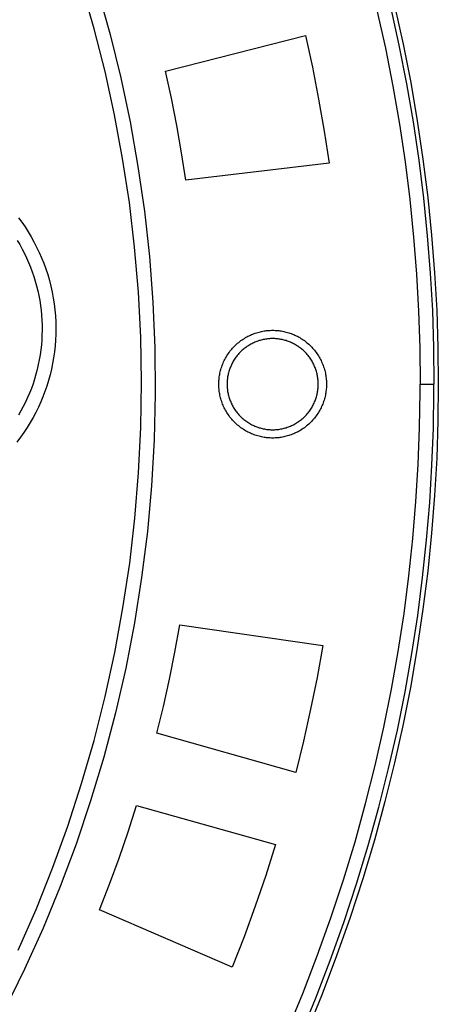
# Model space of a CAD drawing. Header units: millimetres. Extents: x 129 to 629, y 1269 to 1769.
# Tile 80 of 87: x 565 to 580, y 1406 to 1442. Entities that reach past the tile are written whole.
import ezdxf

# ---------------------------------------------------------------- set-up
doc = ezdxf.new("R2010")
doc.units = ezdxf.units.MM
doc.layers.add('ROXX_B.FLEX mini', color=7, linetype='Continuous', true_color=0x000000)

msp = doc.modelspace()

# ---------------------------------------------------------------- linework, layer by layer
at = {"layer": 'ROXX_B.FLEX mini', "color": 18, "lineweight": -3, "true_color": 0x000000}
for points in [[(565.086, 1408.336), (565.729, 1409.804), (566.326, 1411.298), (566.876, 1412.819), (567.378, 1414.362), (567.831, 1415.927), (568.232, 1417.509), (568.581, 1419.108), (568.878, 1420.72), (569.121, 1422.343), (569.309, 1423.975), (569.444, 1425.611), (569.523, 1427.25), (569.548, 1428.889), (569.519, 1430.526), (569.435, 1432.156), (569.298, 1433.779), (569.108, 1435.391), (568.866, 1436.989), (568.573, 1438.572), (568.23, 1440.137), (567.839, 1441.682), (567.401, 1443.204)], [(567.977, 1443.024), (568.412, 1441.476), (568.798, 1439.905), (569.134, 1438.313), (569.42, 1436.703), (569.653, 1435.078), (569.833, 1433.439), (569.959, 1431.79), (570.031, 1430.133), (570.047, 1428.471), (570.007, 1426.806), (569.912, 1425.142), (569.761, 1423.481), (569.554, 1421.825), (569.292, 1420.179), (568.975, 1418.544), (568.605, 1416.924), (568.181, 1415.32), (567.706, 1413.736), (567.18, 1412.173), (566.605, 1410.635), (565.983, 1409.123), (565.314, 1407.64), (564.602, 1406.187)], [(578.562, 1442.478), (578.87, 1441.086), (579.144, 1439.696), (579.384, 1438.311), (579.589, 1436.931), (579.76, 1435.557), (579.899, 1434.191), (580.006, 1432.833), (580.082, 1431.485), (580.126, 1430.147), (580.141, 1428.82)], [(578.075, 1442.364), (578.381, 1440.983), (578.653, 1439.605), (578.89, 1438.232), (579.094, 1436.863), (579.264, 1435.501), (579.402, 1434.146), (579.508, 1432.8), (579.582, 1431.463), (579.627, 1430.136), (579.641, 1428.82)], [(570.42, 1440.15), (575.487, 1441.44)], [(575.487, 1441.44), (575.738, 1440.291), (575.964, 1439.137), (576.166, 1437.979), (576.344, 1436.817)], [(571.151, 1436.205), (570.998, 1437.196), (570.824, 1438.185), (570.632, 1439.169), (570.42, 1440.15)], [(576.344, 1436.817), (571.151, 1436.205)], [(565.09, 1434.847), (565.212, 1434.682), (565.33, 1434.512), (565.443, 1434.337), (565.551, 1434.157), (565.654, 1433.973), (565.751, 1433.784), (565.843, 1433.592), (565.93, 1433.395), (566.01, 1433.196), (566.084, 1432.992), (566.151, 1432.786), (566.212, 1432.578), (566.266, 1432.367), (566.313, 1432.154), (566.354, 1431.939), (566.387, 1431.723), (566.413, 1431.506), (566.432, 1431.288), (566.444, 1431.07), (566.448, 1430.852), (566.446, 1430.635), (566.436, 1430.418), (566.42, 1430.203), (566.396, 1429.989), (566.366, 1429.776), (566.329, 1429.566), (566.286, 1429.358), (566.236, 1429.153), (566.18, 1428.951), (566.119, 1428.752), (566.051, 1428.556), (565.978, 1428.364), (565.9, 1428.175), (565.814, 1427.986), (565.723, 1427.799), (565.624, 1427.614), (565.52, 1427.431), (565.409, 1427.25), (565.291, 1427.072), (565.168, 1426.896), (565.038, 1426.725)], [(565.048, 1434.024), (565.139, 1433.87), (565.226, 1433.712), (565.308, 1433.552), (565.386, 1433.39), (565.458, 1433.226), (565.526, 1433.06), (565.589, 1432.891), (565.647, 1432.721), (565.7, 1432.55), (565.748, 1432.376), (565.791, 1432.202), (565.829, 1432.026), (565.862, 1431.849), (565.889, 1431.672), (565.911, 1431.494), (565.928, 1431.315), (565.94, 1431.135), (565.947, 1430.956), (565.948, 1430.776), (565.944, 1430.596), (565.935, 1430.417), (565.921, 1430.238), (565.901, 1430.059), (565.876, 1429.881), (565.846, 1429.704), (565.811, 1429.528), (565.771, 1429.353), (565.725, 1429.179), (565.675, 1429.006), (565.619, 1428.835), (565.559, 1428.666), (565.493, 1428.499), (565.423, 1428.333), (565.348, 1428.17), (565.268, 1428.009), (565.184, 1427.85), (565.095, 1427.694)], [(572.348, 1428.82), (572.349, 1428.863), (572.35, 1428.907), (572.353, 1428.951), (572.356, 1428.995), (572.361, 1429.04), (572.366, 1429.085), (572.373, 1429.13), (572.381, 1429.175), (572.39, 1429.22), (572.4, 1429.266), (572.411, 1429.311), (572.424, 1429.357), (572.437, 1429.402), (572.452, 1429.448), (572.468, 1429.493), (572.485, 1429.538), (572.504, 1429.583), (572.523, 1429.627), (572.544, 1429.672), (572.566, 1429.716), (572.589, 1429.759), (572.614, 1429.802), (572.639, 1429.845), (572.666, 1429.887), (572.694, 1429.929), (572.723, 1429.97), (572.753, 1430.01), (572.784, 1430.049), (572.817, 1430.088), (572.85, 1430.126), (572.884, 1430.163), (572.92, 1430.199), (572.956, 1430.234), (572.993, 1430.269), (573.031, 1430.302), (573.069, 1430.334), (573.109, 1430.365), (573.149, 1430.395), (573.19, 1430.424), (573.231, 1430.452), (573.273, 1430.479), (573.316, 1430.505), (573.359, 1430.529), (573.403, 1430.552), (573.447, 1430.574), (573.491, 1430.595), (573.536, 1430.615), (573.581, 1430.633), (573.626, 1430.65), (573.671, 1430.666), (573.716, 1430.681), (573.762, 1430.695), (573.807, 1430.707), (573.853, 1430.719), (573.898, 1430.729), (573.944, 1430.738), (573.989, 1430.745), (574.034, 1430.752), (574.079, 1430.758), (574.123, 1430.762), (574.167, 1430.766), (574.211, 1430.768), (574.255, 1430.77), (574.298, 1430.77)], [(574.298, 1430.77), (574.342, 1430.77), (574.385, 1430.768), (574.429, 1430.766), (574.474, 1430.762), (574.518, 1430.758), (574.563, 1430.752), (574.608, 1430.745), (574.653, 1430.738), (574.699, 1430.729), (574.744, 1430.719), (574.789, 1430.707), (574.835, 1430.695), (574.88, 1430.681), (574.926, 1430.666), (574.971, 1430.65), (575.016, 1430.633), (575.061, 1430.615), (575.106, 1430.595), (575.15, 1430.574), (575.194, 1430.552), (575.238, 1430.529), (575.281, 1430.505), (575.323, 1430.479), (575.365, 1430.452), (575.407, 1430.424), (575.448, 1430.395), (575.488, 1430.365), (575.527, 1430.334), (575.566, 1430.302), (575.604, 1430.269), (575.641, 1430.234), (575.677, 1430.199), (575.712, 1430.163), (575.747, 1430.126), (575.78, 1430.088), (575.812, 1430.049), (575.843, 1430.01), (575.874, 1429.97), (575.903, 1429.929), (575.931, 1429.887), (575.957, 1429.845), (575.983, 1429.802), (576.007, 1429.759), (576.031, 1429.716), (576.053, 1429.672), (576.073, 1429.627), (576.093, 1429.583), (576.111, 1429.538), (576.129, 1429.493), (576.145, 1429.448), (576.159, 1429.402), (576.173, 1429.357), (576.186, 1429.311), (576.197, 1429.266), (576.207, 1429.22), (576.216, 1429.175), (576.224, 1429.13), (576.23, 1429.085), (576.236, 1429.04), (576.24, 1428.995), (576.244, 1428.951), (576.246, 1428.907), (576.248, 1428.863), (576.248, 1428.82)], [(574.298, 1430.47), (574.262, 1430.47), (574.225, 1430.469), (574.188, 1430.466), (574.15, 1430.463), (574.112, 1430.46), (574.074, 1430.455), (574.036, 1430.449), (573.998, 1430.443), (573.96, 1430.435), (573.921, 1430.426), (573.883, 1430.417), (573.844, 1430.406), (573.806, 1430.395), (573.767, 1430.382), (573.729, 1430.369), (573.691, 1430.354), (573.653, 1430.339), (573.615, 1430.322), (573.578, 1430.304), (573.541, 1430.286), (573.504, 1430.266), (573.467, 1430.245), (573.431, 1430.224), (573.395, 1430.201), (573.36, 1430.178), (573.326, 1430.153), (573.292, 1430.128), (573.258, 1430.101), (573.226, 1430.074), (573.194, 1430.046), (573.162, 1430.017), (573.132, 1429.987), (573.102, 1429.956), (573.073, 1429.925), (573.045, 1429.893), (573.017, 1429.86), (572.991, 1429.827), (572.966, 1429.793), (572.941, 1429.758), (572.917, 1429.723), (572.895, 1429.687), (572.873, 1429.651), (572.852, 1429.615), (572.833, 1429.578), (572.814, 1429.541), (572.796, 1429.503), (572.78, 1429.465), (572.764, 1429.428), (572.75, 1429.389), (572.736, 1429.351), (572.724, 1429.313), (572.712, 1429.274), (572.702, 1429.236), (572.692, 1429.197), (572.683, 1429.159), (572.676, 1429.12), (572.669, 1429.082), (572.664, 1429.044), (572.659, 1429.006), (572.655, 1428.968), (572.652, 1428.931), (572.65, 1428.894), (572.649, 1428.857), (572.648, 1428.82)], [(574.298, 1426.87), (574.255, 1426.871), (574.211, 1426.872), (574.167, 1426.875), (574.123, 1426.878), (574.079, 1426.883), (574.034, 1426.888), (573.989, 1426.895), (573.944, 1426.903), (573.898, 1426.912), (573.853, 1426.922), (573.807, 1426.933), (573.762, 1426.945), (573.716, 1426.959), (573.671, 1426.974), (573.626, 1426.99), (573.581, 1427.007), (573.536, 1427.025), (573.491, 1427.045), (573.447, 1427.066), (573.403, 1427.088), (573.359, 1427.111), (573.316, 1427.136), (573.273, 1427.161), (573.231, 1427.188), (573.19, 1427.216), (573.149, 1427.245), (573.109, 1427.275), (573.069, 1427.306), (573.031, 1427.339), (572.993, 1427.372), (572.956, 1427.406), (572.92, 1427.441), (572.884, 1427.477), (572.85, 1427.514), (572.817, 1427.552), (572.784, 1427.591), (572.753, 1427.631), (572.723, 1427.671), (572.694, 1427.712), (572.666, 1427.753), (572.639, 1427.795), (572.614, 1427.838), (572.589, 1427.881), (572.566, 1427.925), (572.544, 1427.968), (572.523, 1428.013), (572.504, 1428.057), (572.485, 1428.102), (572.468, 1428.147), (572.452, 1428.193), (572.437, 1428.238), (572.424, 1428.284), (572.411, 1428.329), (572.4, 1428.375), (572.39, 1428.42), (572.381, 1428.465), (572.373, 1428.511), (572.366, 1428.556), (572.361, 1428.6), (572.356, 1428.645), (572.353, 1428.689), (572.35, 1428.733), (572.349, 1428.777), (572.348, 1428.82)], [(572.648, 1428.82), (572.649, 1428.784), (572.65, 1428.747), (572.652, 1428.709), (572.655, 1428.672), (572.659, 1428.634), (572.664, 1428.596), (572.669, 1428.558), (572.676, 1428.52), (572.683, 1428.482), (572.692, 1428.443), (572.702, 1428.405), (572.712, 1428.366), (572.724, 1428.328), (572.736, 1428.289), (572.75, 1428.251), (572.764, 1428.213), (572.78, 1428.175), (572.796, 1428.137), (572.814, 1428.1), (572.833, 1428.062), (572.852, 1428.025), (572.873, 1427.989), (572.895, 1427.953), (572.917, 1427.917), (572.941, 1427.882), (572.966, 1427.848), (572.991, 1427.814), (573.017, 1427.78), (573.045, 1427.747), (573.073, 1427.715), (573.102, 1427.684), (573.132, 1427.653), (573.162, 1427.624), (573.194, 1427.595), (573.226, 1427.566), (573.258, 1427.539), (573.292, 1427.513), (573.326, 1427.487), (573.36, 1427.463), (573.395, 1427.439), (573.431, 1427.416), (573.467, 1427.395), (573.504, 1427.374), (573.541, 1427.354), (573.578, 1427.336), (573.615, 1427.318), (573.653, 1427.302), (573.691, 1427.286), (573.729, 1427.271), (573.767, 1427.258), (573.806, 1427.245), (573.844, 1427.234), (573.883, 1427.223), (573.921, 1427.214), (573.96, 1427.205), (573.998, 1427.198), (574.036, 1427.191), (574.074, 1427.185), (574.112, 1427.181), (574.15, 1427.177), (574.188, 1427.174), (574.225, 1427.172), (574.262, 1427.171), (574.298, 1427.17)], [(574.298, 1427.17), (574.335, 1427.171), (574.372, 1427.172), (574.409, 1427.174), (574.447, 1427.177), (574.484, 1427.181), (574.522, 1427.185), (574.56, 1427.191), (574.599, 1427.198), (574.637, 1427.205), (574.675, 1427.214), (574.714, 1427.223), (574.752, 1427.234), (574.791, 1427.245), (574.829, 1427.258), (574.868, 1427.271), (574.906, 1427.286), (574.944, 1427.302), (574.981, 1427.318), (575.019, 1427.336), (575.056, 1427.354), (575.093, 1427.374), (575.13, 1427.395), (575.166, 1427.416), (575.201, 1427.439), (575.236, 1427.463), (575.271, 1427.487), (575.305, 1427.513), (575.338, 1427.539), (575.371, 1427.566), (575.403, 1427.595), (575.435, 1427.624), (575.465, 1427.653), (575.495, 1427.684), (575.524, 1427.715), (575.552, 1427.747), (575.579, 1427.78), (575.606, 1427.814), (575.631, 1427.848), (575.656, 1427.882), (575.679, 1427.917), (575.702, 1427.953), (575.724, 1427.989), (575.744, 1428.025), (575.764, 1428.062), (575.783, 1428.1), (575.8, 1428.137), (575.817, 1428.175), (575.833, 1428.213), (575.847, 1428.251), (575.861, 1428.289), (575.873, 1428.328), (575.885, 1428.366), (575.895, 1428.405), (575.905, 1428.443), (575.913, 1428.482), (575.921, 1428.52), (575.927, 1428.558), (575.933, 1428.596), (575.938, 1428.634), (575.942, 1428.672), (575.945, 1428.709), (575.947, 1428.747), (575.948, 1428.784), (575.948, 1428.82)], [(576.248, 1428.82), (576.248, 1428.777), (576.246, 1428.733), (576.244, 1428.689), (576.24, 1428.645), (576.236, 1428.6), (576.23, 1428.556), (576.224, 1428.511), (576.216, 1428.465), (576.207, 1428.42), (576.197, 1428.375), (576.186, 1428.329), (576.173, 1428.284), (576.159, 1428.238), (576.145, 1428.193), (576.129, 1428.147), (576.111, 1428.102), (576.093, 1428.057), (576.073, 1428.013), (576.053, 1427.968), (576.031, 1427.925), (576.007, 1427.881), (575.983, 1427.838), (575.957, 1427.795), (575.931, 1427.753), (575.903, 1427.712), (575.874, 1427.671), (575.843, 1427.631), (575.812, 1427.591), (575.78, 1427.552), (575.747, 1427.514), (575.712, 1427.477), (575.677, 1427.441), (575.641, 1427.406), (575.604, 1427.372), (575.566, 1427.339), (575.527, 1427.306), (575.488, 1427.275), (575.448, 1427.245), (575.407, 1427.216), (575.365, 1427.188), (575.323, 1427.161), (575.281, 1427.136), (575.238, 1427.111), (575.194, 1427.088), (575.15, 1427.066), (575.106, 1427.045), (575.061, 1427.025), (575.016, 1427.007), (574.971, 1426.99), (574.926, 1426.974), (574.88, 1426.959), (574.835, 1426.945), (574.789, 1426.933), (574.744, 1426.922), (574.699, 1426.912), (574.653, 1426.903), (574.608, 1426.895), (574.563, 1426.888), (574.518, 1426.883), (574.474, 1426.878), (574.429, 1426.875), (574.385, 1426.872), (574.342, 1426.871), (574.298, 1426.87)], [(574.823, 1405.397), (575.388, 1406.759), (575.916, 1408.127), (576.408, 1409.501), (576.864, 1410.879), (577.283, 1412.258), (577.667, 1413.639), (578.014, 1415.02), (578.327, 1416.4), (578.604, 1417.776), (578.848, 1419.149), (579.057, 1420.516), (579.234, 1421.878), (579.377, 1423.232), (579.489, 1424.578), (579.57, 1425.915), (579.62, 1427.241), (579.641, 1428.557)], [(579.641, 1428.557), (579.641, 1428.82)], [(579.641, 1428.82), (580.141, 1428.82)], [(580.14, 1428.555), (580.141, 1428.82)], [(570.107, 1416.182), (570.344, 1417.157), (570.562, 1418.136), (570.761, 1419.12), (570.941, 1420.107)], [(570.941, 1420.107), (576.116, 1419.359)], [(576.116, 1419.359), (575.907, 1418.202), (575.675, 1417.05), (575.418, 1415.902), (575.138, 1414.76)], [(575.138, 1414.76), (570.107, 1416.182)], [(568.031, 1409.789), (568.393, 1410.725), (568.737, 1411.667), (569.063, 1412.616), (569.37, 1413.571)], [(569.37, 1413.571), (574.403, 1412.155)], [(574.403, 1412.155), (574.046, 1411.035), (573.665, 1409.922), (573.261, 1408.818), (572.834, 1407.722)], [(572.834, 1407.722), (568.031, 1409.789)]]:
    msp.add_lwpolyline(points, dxfattribs=at)
at = {"layer": 'ROXX_B.FLEX mini', "color": 18, "true_color": 0x000000}
for points in [[(578.711, 1442.53), (579.021, 1441.133), (579.297, 1439.738), (579.537, 1438.347), (579.743, 1436.962), (579.916, 1435.583), (580.056, 1434.211), (580.163, 1432.848), (580.239, 1431.495), (580.284, 1430.152), (580.298, 1428.82)], [(578.711, 1442.53), (579.021, 1441.133), (579.297, 1439.738), (579.537, 1438.347), (579.743, 1436.962), (579.916, 1435.583), (580.056, 1434.211), (580.163, 1432.848), (580.239, 1431.495), (580.284, 1430.152), (580.298, 1428.82)], [(575.948, 1428.82), (575.948, 1428.857), (575.947, 1428.894), (575.945, 1428.931), (575.942, 1428.968), (575.938, 1429.006), (575.933, 1429.044), (575.927, 1429.082), (575.921, 1429.12), (575.913, 1429.159), (575.905, 1429.197), (575.895, 1429.236), (575.885, 1429.274), (575.873, 1429.313), (575.861, 1429.351), (575.847, 1429.389), (575.833, 1429.428), (575.817, 1429.465), (575.8, 1429.503), (575.783, 1429.541), (575.764, 1429.578), (575.744, 1429.615), (575.724, 1429.651), (575.702, 1429.687), (575.679, 1429.723), (575.656, 1429.758), (575.631, 1429.793), (575.606, 1429.827), (575.579, 1429.86), (575.552, 1429.893), (575.524, 1429.925), (575.495, 1429.956), (575.465, 1429.987), (575.435, 1430.017), (575.403, 1430.046), (575.371, 1430.074), (575.338, 1430.101), (575.305, 1430.128), (575.271, 1430.153), (575.236, 1430.178), (575.201, 1430.201), (575.166, 1430.224), (575.13, 1430.245), (575.093, 1430.266), (575.056, 1430.286), (575.019, 1430.304), (574.981, 1430.322), (574.944, 1430.339), (574.906, 1430.354), (574.868, 1430.369), (574.829, 1430.382), (574.791, 1430.395), (574.752, 1430.406), (574.714, 1430.417), (574.675, 1430.426), (574.637, 1430.435), (574.599, 1430.443), (574.56, 1430.449), (574.522, 1430.455), (574.484, 1430.46), (574.447, 1430.463), (574.409, 1430.466), (574.372, 1430.469), (574.335, 1430.47), (574.298, 1430.47)], [(575.948, 1428.82), (575.948, 1428.857), (575.947, 1428.894), (575.945, 1428.931), (575.942, 1428.968), (575.938, 1429.006), (575.933, 1429.044), (575.927, 1429.082), (575.921, 1429.12), (575.913, 1429.159), (575.905, 1429.197), (575.895, 1429.236), (575.885, 1429.274), (575.873, 1429.313), (575.861, 1429.351), (575.847, 1429.389), (575.833, 1429.428), (575.817, 1429.465), (575.8, 1429.503), (575.783, 1429.541), (575.764, 1429.578), (575.744, 1429.615), (575.724, 1429.651), (575.702, 1429.687), (575.679, 1429.723), (575.656, 1429.758), (575.631, 1429.793), (575.606, 1429.827), (575.579, 1429.86), (575.552, 1429.893), (575.524, 1429.925), (575.495, 1429.956), (575.465, 1429.987), (575.435, 1430.017), (575.403, 1430.046), (575.371, 1430.074), (575.338, 1430.101), (575.305, 1430.128), (575.271, 1430.153), (575.236, 1430.178), (575.201, 1430.201), (575.166, 1430.224), (575.13, 1430.245), (575.093, 1430.266), (575.056, 1430.286), (575.019, 1430.304), (574.981, 1430.322), (574.944, 1430.339), (574.906, 1430.354), (574.868, 1430.369), (574.829, 1430.382), (574.791, 1430.395), (574.752, 1430.406), (574.714, 1430.417), (574.675, 1430.426), (574.637, 1430.435), (574.599, 1430.443), (574.56, 1430.449), (574.522, 1430.455), (574.484, 1430.46), (574.447, 1430.463), (574.409, 1430.466), (574.372, 1430.469), (574.335, 1430.47), (574.298, 1430.47)], [(575.282, 1405.199), (575.852, 1406.573), (576.385, 1407.953), (576.881, 1409.338), (577.34, 1410.727), (577.763, 1412.119), (578.15, 1413.512), (578.5, 1414.904), (578.815, 1416.295), (579.095, 1417.683), (579.341, 1419.067), (579.552, 1420.446), (579.73, 1421.819), (579.875, 1423.185), (579.988, 1424.542), (580.069, 1425.89), (580.12, 1427.228), (580.14, 1428.555)], [(575.282, 1405.199), (575.852, 1406.573), (576.385, 1407.953), (576.881, 1409.338), (577.34, 1410.727), (577.763, 1412.119), (578.15, 1413.512), (578.5, 1414.904), (578.815, 1416.295), (579.095, 1417.683), (579.341, 1419.067), (579.552, 1420.446), (579.73, 1421.819), (579.875, 1423.185), (579.988, 1424.542), (580.069, 1425.89), (580.12, 1427.228), (580.14, 1428.555)], [(580.298, 1428.82), (580.284, 1427.488), (580.239, 1426.145), (580.163, 1424.792), (580.056, 1423.429), (579.916, 1422.057), (579.743, 1420.678), (579.537, 1419.293), (579.297, 1417.902), (579.021, 1416.508), (578.711, 1415.11), (578.365, 1413.71), (577.982, 1412.311), (577.563, 1410.912), (577.108, 1409.515), (576.615, 1408.122), (576.086, 1406.734), (575.519, 1405.353)], [(580.298, 1428.82), (580.284, 1427.488), (580.239, 1426.145), (580.163, 1424.792), (580.056, 1423.429), (579.916, 1422.057), (579.743, 1420.678), (579.537, 1419.293), (579.297, 1417.902), (579.021, 1416.508), (578.711, 1415.11), (578.365, 1413.71), (577.982, 1412.311), (577.563, 1410.912), (577.108, 1409.515), (576.615, 1408.122), (576.086, 1406.734), (575.519, 1405.353)]]:
    msp.add_lwpolyline(points, dxfattribs=at)

doc.saveas('drawing.dxf')
